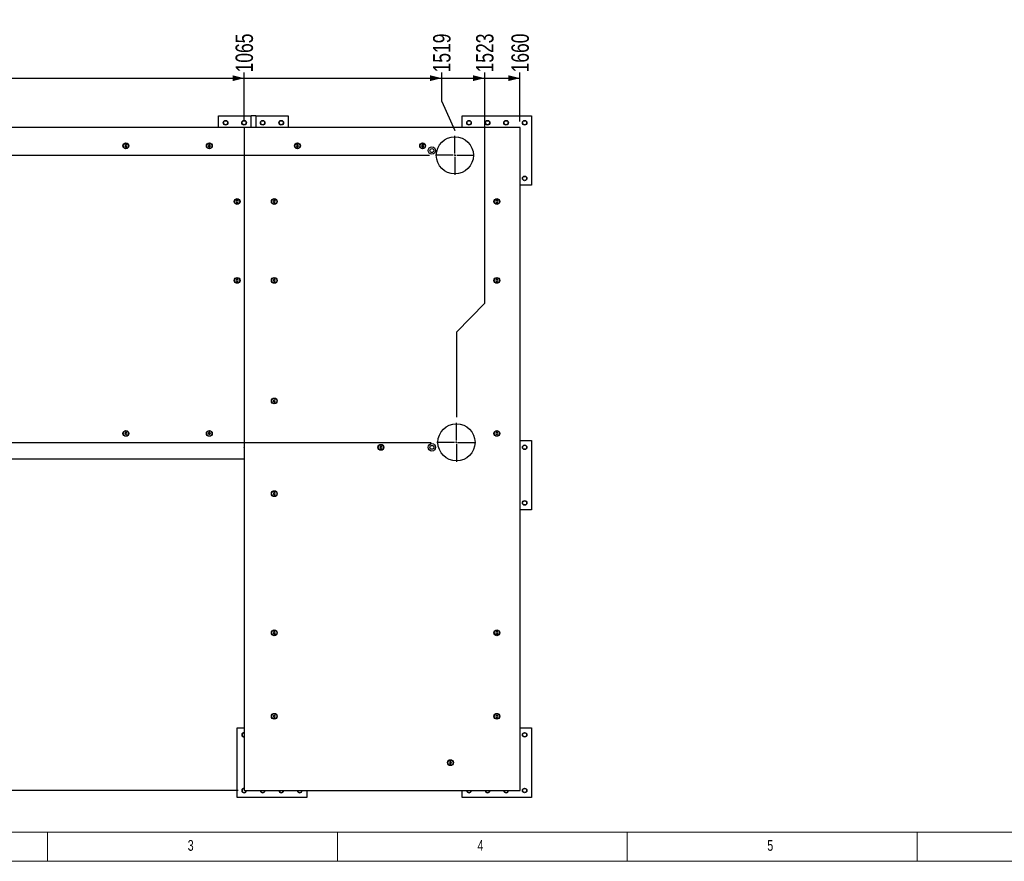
# Model space of a CAD drawing. Header units: millimetres. Extents: x 5 to 589, y 5 to 415.
# Tile 3 of 42: x 92 to 262, y 5 to 150. Entities that reach past the tile are written whole.
import ezdxf

# ---------------------------------------------------------------- set-up
doc = ezdxf.new("R2010")
doc.units = ezdxf.units.MM
doc.linetypes.add('CENTERX2', pattern=[20.32, 12.7, -2.54, 2.54, -2.54])
for name, color, linetype in [('COTES', 1, 'Continuous'), ('NOTES', 6, 'Continuous'), ('TRAIT-MIXTES', 3, 'CENTERX2')]:
    doc.layers.add(name, color=color, linetype=linetype)
doc.layers.add('TRAIT-FORT', color=4, linetype='Continuous', lineweight=25)
doc.styles.add('SLDTEXTSTYLE0', font='TXT', dxfattribs={"width": 0.75})
doc.dimstyles.new('SLDDIMSTYLE5', dxfattribs={"dimtxt": 3, "dimasz": 2, "dimexe": 0, "dimexo": 0.0625, "dimgap": 0.75, "dimtad": 0, "dimtih": 1, "dimtoh": 1, "dimdec": 0, "dimlfac": 12.5, "dimrnd": 1e-09, "dimzin": 12, "dimdsep": 46, "dimtxsty": 'SLDTEXTSTYLE0', "dimsah": 1, "dimcen": 0.09, "dimadec": 0, "dimazin": 3, "dimtfac": 1, "dimtdec": 0, "dimtofl": 0, "dimtmove": 0, "dimatfit": 3, "dimfxl": 1, "dimfrac": 2, "dimtolj": 1, "dimtzin": 12, "dimarcsym": 0})

# ---------------------------------------------------------------- blocks, each defined once
blk = doc.blocks.new('_D_26')
at = {"layer": 'COTES', "color": 1, "transparency": 16777216}
for p, q in [((130.91, 132.62), (130.91, 141.1)), ((64.9, 140.1), (130.91, 140.1))]:
    blk.add_line(p, q, dxfattribs=at)
blk.add_solid([(130.91, 140.1), (128.91, 140.6), (128.91, 139.6)], dxfattribs=at)
at = {"layer": 'COTES', "color": 1, "transparency": 16777216, "insert": (129.43, 141.1), "char_height": 3, "attachment_point": 1, "rotation": 90, "style": 'SLDTEXTSTYLE0'}
blk.add_mtext('1065', dxfattribs=at)
blk = doc.blocks.new('_D_27')
at = {"layer": 'COTES', "color": 1, "transparency": 16777216}
for p, q in [((165, 136.1), (165, 141.1)), ((130.91, 140.1), (165, 140.1)), ((165, 136.1), (167.26, 131.1)), ((167.26, 131.1), (167.26, 131.15))]:
    blk.add_line(p, q, dxfattribs=at)
blk.add_solid([(165, 140.1), (163, 140.6), (163, 139.6)], dxfattribs=at)
at = {"layer": 'COTES', "color": 1, "transparency": 16777216, "insert": (163.51, 141.1), "char_height": 3, "attachment_point": 1, "rotation": 90, "style": 'SLDTEXTSTYLE0'}
blk.add_mtext('1519', dxfattribs=at)
blk = doc.blocks.new('_D_28')
at = {"layer": 'COTES', "color": 1, "transparency": 16777216}
for p, q in [((172.42, 101.27), (172.42, 141.1)), ((165, 140.1), (172.42, 140.1)), ((172.42, 101.27), (167.54, 96.27)), ((167.54, 96.27), (167.54, 81.63))]:
    blk.add_line(p, q, dxfattribs=at)
blk.add_solid([(172.42, 140.1), (170.42, 140.6), (170.42, 139.6)], dxfattribs=at)
at = {"layer": 'COTES', "color": 1, "transparency": 16777216, "insert": (170.93, 141.1), "char_height": 3, "attachment_point": 1, "rotation": 90, "style": 'SLDTEXTSTYLE0'}
blk.add_mtext('1523', dxfattribs=at)
blk = doc.blocks.new('_D_29')
at = {"layer": 'COTES', "color": 1, "transparency": 16777216}
for p, q in [((178.5, 132.62), (178.5, 141.1)), ((172.42, 140.1), (178.5, 140.1))]:
    blk.add_line(p, q, dxfattribs=at)
blk.add_solid([(178.5, 140.1), (176.5, 140.6), (176.5, 139.6)], dxfattribs=at)
at = {"layer": 'COTES', "color": 1, "transparency": 16777216, "insert": (177.02, 141.1), "char_height": 3, "attachment_point": 1, "rotation": 90, "style": 'SLDTEXTSTYLE0'}
blk.add_mtext('1660', dxfattribs=at)
blk = doc.blocks.new('_D_31')
at = {"layer": 'COTES', "color": 1, "transparency": 16777216}
for p, q in [((35.33, 131.62), (35.33, 126.79)), ((162.9, 126.79), (34.33, 126.79))]:
    blk.add_line(p, q, dxfattribs=at)
blk.add_solid([(35.33, 126.79), (35.83, 128.79), (34.83, 128.79)], dxfattribs=at)
at = {"layer": 'COTES', "color": 1, "transparency": 16777216, "insert": (29.89, 128.28), "char_height": 3, "attachment_point": 1, "style": 'SLDTEXTSTYLE0'}
blk.add_mtext('60', dxfattribs=at)
blk = doc.blocks.new('_D_32')
at = {"layer": 'COTES', "color": 1, "transparency": 16777216}
for p, q in [((35.33, 126.79), (35.33, 78.25)), ((39.33, 78.25), (34.33, 78.25)), ((39.33, 78.25), (44.33, 77.27)), ((44.33, 77.27), (163.18, 77.27))]:
    blk.add_line(p, q, dxfattribs=at)
blk.add_solid([(35.33, 78.25), (35.83, 80.25), (34.83, 80.25)], dxfattribs=at)
at = {"layer": 'COTES', "color": 1, "transparency": 16777216, "insert": (27.68, 79.74), "char_height": 3, "attachment_point": 1, "style": 'SLDTEXTSTYLE0'}
blk.add_mtext('679', dxfattribs=at)
blk = doc.blocks.new('_D_35')
at = {"layer": 'COTES', "color": 1, "transparency": 16777216}
for p, q in [((35.33, 67.62), (35.33, 17.22)), ((129.9, 17.22), (34.33, 17.22))]:
    blk.add_line(p, q, dxfattribs=at)
blk.add_solid([(35.33, 17.22), (35.83, 19.22), (34.83, 19.22)], dxfattribs=at)
at = {"layer": 'COTES', "color": 1, "transparency": 16777216, "insert": (25.46, 18.71), "char_height": 3, "attachment_point": 1, "style": 'SLDTEXTSTYLE0'}
blk.add_mtext('1430', dxfattribs=at)
blk = doc.blocks.new('SW_CENTERMARKSYMBOL_2')
at = {"layer": 'TRAIT-MIXTES', "color": 0}
for p, q in [((0, 0.32), (0, 3.36)), ((-0.32, 0), (-3.36, 0)), ((0, 0), (-0.16, 0)), ((0, 0), (0, 0.16)), ((0, 0), (0, -0.16)), ((0, 0), (0.16, 0)), ((0.32, 0), (3.36, 0)), ((0, -0.32), (0, -3.36))]:
    blk.add_line(p, q, dxfattribs=at)
blk = doc.blocks.new('SW_CENTERMARKSYMBOL_3')
at = {"layer": 'TRAIT-MIXTES', "color": 0}
for p, q in [((0, 0.32), (0, 3.36)), ((-0.32, 0), (-3.36, 0)), ((0, 0), (-0.16, 0)), ((0, 0), (0, 0.16)), ((0, 0), (0, -0.16)), ((0, 0), (0.16, 0)), ((0.32, 0), (3.36, 0)), ((0, -0.32), (0, -3.36))]:
    blk.add_line(p, q, dxfattribs=at)

msp = doc.modelspace()

# ---------------------------------------------------------------- linework, layer by layer
at = {"color": 7, "linetype": 'Continuous', "lineweight": 18}
for p, q in [((10, 10), (584, 10)), ((97, 10), (97, 5)), ((147, 5), (147, 10)), ((197, 10), (197, 5)), ((247, 5), (247, 10)), ((5, 5), (589, 5))]:
    msp.add_line(p, q, dxfattribs=at)
at = {"layer": 'TRAIT-FORT', "color": 4, "linetype": 'Continuous', "lineweight": 25}
for p, q in [((126.505, 133.62), (132.105, 133.62)), ((126.505, 131.62), (126.505, 133.62)), ((132.905, 133.62), (132.105, 133.62)), ((132.105, 131.62), (132.105, 133.62)), ((132.905, 133.62), (138.505, 133.62)), ((132.905, 133.62), (132.905, 131.62)), ((138.505, 133.62), (138.505, 131.62)), ((168.505, 131.62), (168.505, 133.62)), ((168.505, 133.62), (180.505, 133.62)), ((180.505, 133.62), (180.505, 121.62)), ((130.905, 131.62), (45.705, 131.62)), ((130.905, 131.62), (130.905, 74.42)), ((130.905, 130.82), (130.913, 130.82)), ((130.913, 131.62), (130.913, 74.42)), ((178.505, 131.62), (130.913, 131.62)), ((178.505, 17.22), (178.505, 131.62)), ((130.905, 130.18), (130.913, 130.18)), ((130.905, 129.22), (130.913, 129.228)), ((110.412, 128.58), (110.32, 128.42)), ((110.32, 128.42), (110.412, 128.26)), ((110.597, 128.58), (110.412, 128.58)), ((110.412, 128.26), (110.597, 128.26)), ((110.689, 128.42), (110.597, 128.58)), ((110.597, 128.26), (110.689, 128.42)), ((124.812, 128.58), (124.72, 128.42)), ((124.72, 128.42), (124.812, 128.26)), ((124.997, 128.58), (124.812, 128.58)), ((124.812, 128.26), (124.997, 128.26)), ((125.089, 128.42), (124.997, 128.58)), ((124.997, 128.26), (125.089, 128.42)), ((140.012, 128.58), (139.92, 128.42)), ((139.92, 128.42), (140.012, 128.26)), ((140.197, 128.58), (140.012, 128.58)), ((140.012, 128.26), (140.197, 128.26)), ((140.289, 128.42), (140.197, 128.58)), ((140.197, 128.26), (140.289, 128.42)), ((161.612, 128.58), (161.52, 128.42)), ((161.52, 128.42), (161.612, 128.26)), ((161.797, 128.58), (161.612, 128.58)), ((161.612, 128.26), (161.797, 128.26)), ((161.889, 128.42), (161.797, 128.58)), ((161.797, 128.26), (161.889, 128.42)), ((180.505, 121.62), (178.505, 121.62)), ((129.612, 118.98), (129.52, 118.82)), ((129.797, 118.98), (129.612, 118.98)), ((129.889, 118.82), (129.797, 118.98)), ((136.012, 118.98), (135.92, 118.82)), ((136.197, 118.98), (136.012, 118.98)), ((136.289, 118.82), (136.197, 118.98)), ((174.412, 118.98), (174.32, 118.82)), ((174.597, 118.98), (174.412, 118.98)), ((174.689, 118.82), (174.597, 118.98)), ((129.52, 118.82), (129.612, 118.66)), ((129.612, 118.66), (129.797, 118.66)), ((129.797, 118.66), (129.889, 118.82)), ((135.92, 118.82), (136.012, 118.66)), ((136.012, 118.66), (136.197, 118.66)), ((136.197, 118.66), (136.289, 118.82)), ((174.32, 118.82), (174.412, 118.66)), ((174.412, 118.66), (174.597, 118.66)), ((174.597, 118.66), (174.689, 118.82)), ((129.612, 105.38), (129.52, 105.22)), ((129.797, 105.38), (129.612, 105.38)), ((129.889, 105.22), (129.797, 105.38)), ((136.012, 105.38), (135.92, 105.22)), ((136.197, 105.38), (136.012, 105.38)), ((136.289, 105.22), (136.197, 105.38)), ((174.412, 105.38), (174.32, 105.22)), ((174.597, 105.38), (174.412, 105.38)), ((174.689, 105.22), (174.597, 105.38)), ((129.52, 105.22), (129.612, 105.06)), ((129.612, 105.06), (129.797, 105.06)), ((129.797, 105.06), (129.889, 105.22)), ((135.92, 105.22), (136.012, 105.06)), ((136.012, 105.06), (136.197, 105.06)), ((136.197, 105.06), (136.289, 105.22)), ((174.32, 105.22), (174.412, 105.06)), ((174.412, 105.06), (174.597, 105.06)), ((174.597, 105.06), (174.689, 105.22)), ((136.012, 84.58), (135.92, 84.42)), ((135.92, 84.42), (136.012, 84.26)), ((136.197, 84.58), (136.012, 84.58)), ((136.012, 84.26), (136.197, 84.26)), ((136.289, 84.42), (136.197, 84.58)), ((136.197, 84.26), (136.289, 84.42)), ((110.412, 78.98), (110.32, 78.82)), ((110.32, 78.82), (110.412, 78.66)), ((110.597, 78.98), (110.412, 78.98)), ((110.412, 78.66), (110.597, 78.66)), ((110.689, 78.82), (110.597, 78.98)), ((110.597, 78.66), (110.689, 78.82)), ((124.812, 78.98), (124.72, 78.82)), ((124.72, 78.82), (124.812, 78.66)), ((124.997, 78.98), (124.812, 78.98)), ((124.812, 78.66), (124.997, 78.66)), ((125.089, 78.82), (124.997, 78.98)), ((124.997, 78.66), (125.089, 78.82)), ((174.412, 78.98), (174.32, 78.82)), ((174.32, 78.82), (174.412, 78.66)), ((174.597, 78.98), (174.412, 78.98)), ((174.412, 78.66), (174.597, 78.66)), ((174.689, 78.82), (174.597, 78.98)), ((174.597, 78.66), (174.689, 78.82)), ((154.412, 76.58), (154.32, 76.42)), ((154.597, 76.58), (154.412, 76.58)), ((154.689, 76.42), (154.597, 76.58)), ((178.505, 77.62), (180.505, 77.62)), ((180.505, 77.62), (180.505, 65.62)), ((130.913, 76.412), (130.905, 76.42)), ((130.913, 75.46), (130.905, 75.46)), ((130.913, 74.82), (130.905, 74.82)), ((154.32, 76.42), (154.412, 76.26)), ((154.412, 76.26), (154.597, 76.26)), ((154.597, 76.26), (154.689, 76.42)), ((64.905, 74.42), (130.905, 74.42)), ((130.905, 74.42), (130.913, 74.42)), ((130.905, 74.42), (130.905, 17.22)), ((136.012, 68.58), (135.92, 68.42)), ((135.92, 68.42), (136.012, 68.26)), ((136.197, 68.58), (136.012, 68.58)), ((136.012, 68.26), (136.197, 68.26)), ((136.289, 68.42), (136.197, 68.58)), ((136.197, 68.26), (136.289, 68.42)), ((180.505, 65.62), (178.505, 65.62)), ((136.012, 44.58), (135.92, 44.42)), ((135.92, 44.42), (136.012, 44.26)), ((136.197, 44.58), (136.012, 44.58)), ((136.012, 44.26), (136.197, 44.26)), ((136.289, 44.42), (136.197, 44.58)), ((136.197, 44.26), (136.289, 44.42)), ((174.412, 44.58), (174.32, 44.42)), ((174.32, 44.42), (174.412, 44.26)), ((174.597, 44.58), (174.412, 44.58)), ((174.412, 44.26), (174.597, 44.26)), ((174.689, 44.42), (174.597, 44.58)), ((174.597, 44.26), (174.689, 44.42)), ((136.012, 30.18), (135.92, 30.02)), ((135.92, 30.02), (136.012, 29.86)), ((136.197, 30.18), (136.012, 30.18)), ((136.012, 29.86), (136.197, 29.86)), ((136.289, 30.02), (136.197, 30.18)), ((136.197, 29.86), (136.289, 30.02)), ((174.412, 30.18), (174.32, 30.02)), ((174.32, 30.02), (174.412, 29.86)), ((174.597, 30.18), (174.412, 30.18)), ((174.412, 29.86), (174.597, 29.86)), ((174.689, 30.02), (174.597, 30.18)), ((174.597, 29.86), (174.689, 30.02)), ((129.705, 16.02), (129.705, 28.02)), ((129.705, 28.02), (130.905, 28.02)), ((178.505, 28.02), (180.505, 28.02)), ((180.505, 28.02), (180.505, 16.02)), ((166.412, 22.18), (166.32, 22.02)), ((166.597, 22.18), (166.412, 22.18)), ((166.689, 22.02), (166.597, 22.18)), ((166.32, 22.02), (166.412, 21.86)), ((166.412, 21.86), (166.597, 21.86)), ((166.597, 21.86), (166.689, 22.02)), ((130.905, 17.22), (178.505, 17.22)), ((131.246, 17.178), (131.249, 17.22)), ((134.446, 17.178), (134.449, 17.22)), ((137.646, 17.178), (137.649, 17.22)), ((140.846, 17.178), (140.849, 17.22)), ((141.705, 17.22), (141.705, 16.02)), ((168.505, 16.02), (168.505, 17.22)), ((170.046, 17.178), (170.049, 17.22)), ((173.246, 17.178), (173.249, 17.22)), ((176.446, 17.178), (176.449, 17.22)), ((141.705, 16.02), (129.705, 16.02)), ((180.505, 16.02), (168.505, 16.02))]:
    msp.add_line(p, q, dxfattribs=at)
for centre, radius in [((127.705, 132.42), 0.4), ((127.705, 132.42), 0.344), ((130.905, 132.42), 0.4), ((130.905, 132.42), 0.344), ((134.105, 132.42), 0.4), ((134.105, 132.42), 0.344), ((137.305, 132.42), 0.4), ((137.305, 132.42), 0.344), ((169.705, 132.42), 0.4), ((169.705, 132.42), 0.344), ((172.905, 132.42), 0.4), ((172.905, 132.42), 0.344), ((176.105, 132.42), 0.4), ((176.105, 132.42), 0.344), ((179.305, 132.42), 0.4), ((179.305, 132.42), 0.344), ((167.261, 126.793), 3.2), ((110.505, 128.42), 0.504), ((110.505, 128.42), 0.452), ((124.905, 128.42), 0.504), ((124.905, 128.42), 0.452), ((140.105, 128.42), 0.504), ((140.105, 128.42), 0.452), ((161.705, 128.42), 0.504), ((161.705, 128.42), 0.452), ((163.305, 127.62), 0.64), ((163.305, 127.62), 0.34), ((179.305, 122.82), 0.4), ((179.305, 122.82), 0.344), ((129.705, 118.82), 0.504), ((129.705, 118.82), 0.452), ((136.105, 118.82), 0.504), ((136.105, 118.82), 0.452), ((174.505, 118.82), 0.504), ((174.505, 118.82), 0.452), ((129.705, 105.22), 0.504), ((129.705, 105.22), 0.452), ((136.105, 105.22), 0.504), ((136.105, 105.22), 0.452), ((174.505, 105.22), 0.504), ((174.505, 105.22), 0.452), ((136.105, 84.42), 0.504), ((136.105, 84.42), 0.452), ((167.541, 77.273), 3.2), ((110.505, 78.82), 0.504), ((110.505, 78.82), 0.452), ((124.905, 78.82), 0.504), ((124.905, 78.82), 0.452), ((174.505, 78.82), 0.504), ((174.505, 78.82), 0.452), ((154.505, 76.42), 0.504), ((154.505, 76.42), 0.452), ((163.305, 76.42), 0.64), ((163.305, 76.42), 0.34), ((179.305, 76.42), 0.4), ((179.305, 76.42), 0.344), ((136.105, 68.42), 0.504), ((136.105, 68.42), 0.452), ((179.305, 66.82), 0.4), ((179.305, 66.82), 0.344), ((136.105, 44.42), 0.504), ((136.105, 44.42), 0.452), ((174.505, 44.42), 0.504), ((174.505, 44.42), 0.452), ((136.105, 30.02), 0.504), ((136.105, 30.02), 0.452), ((174.505, 30.02), 0.504), ((174.505, 30.02), 0.452), ((179.305, 26.82), 0.4), ((179.305, 26.82), 0.344), ((166.505, 22.02), 0.504), ((166.505, 22.02), 0.452), ((179.305, 17.22), 0.4), ((179.305, 17.22), 0.344)]:
    msp.add_circle(centre, radius, dxfattribs=at)
for centre, radius, start, end in [((130.905, 26.82), 0.4, 90, 270), ((130.905, 26.82), 0.344, 90, 270), ((130.905, 17.22), 0.4, 90, 0), ((130.905, 17.22), 0.344, 90, 353.012), ((134.105, 17.22), 0.4, 180, 0), ((134.105, 17.22), 0.344, 180, 353.012), ((137.305, 17.22), 0.4, 180, 0), ((137.305, 17.22), 0.344, 180, 353.012), ((140.505, 17.22), 0.4, 180, 0), ((140.505, 17.22), 0.344, 180, 353.012), ((169.705, 17.22), 0.4, 180, 0), ((169.705, 17.22), 0.344, 180, 353.012), ((172.905, 17.22), 0.4, 180, 0), ((172.905, 17.22), 0.344, 180, 353.012), ((176.105, 17.22), 0.4, 180, 0), ((176.105, 17.22), 0.344, 180, 353.012)]:
    msp.add_arc(centre, radius, start, end, dxfattribs=at)

# ---------------------------------------------------------------- block references
at = {"layer": 'TRAIT-MIXTES', "color": 3}
for name, p in [('SW_CENTERMARKSYMBOL_2', (167.261, 126.793)), ('SW_CENTERMARKSYMBOL_3', (167.541, 77.273))]:
    msp.add_blockref(name, p, dxfattribs=at)

# ---------------------------------------------------------------- texts
at = {"layer": 'NOTES', "color": 211, "char_height": 1.852, "attachment_point": 1, "style": 'SLDTEXTSTYLE0'}
for s, insert in [('3', (121.167, 8.668)), ('4', (171.167, 8.668)), ('5', (221.167, 8.668))]:
    msp.add_mtext(s, dxfattribs=dict(at, insert=insert))

# ---------------------------------------------------------------- dimensions: what is measured, and where the dimension line sits
at = {"layer": 'COTES', "color": 1}
for feature_location, offset, dtype, picture, middle in [((130.913, 131.62), (0, 9.485), 1, '_D_26', (130.913, 145.538)), ((167.261, 130.153), (-2.265, 10.951), 1, '_D_27', (164.996, 145.538)), ((167.541, 80.633), (4.878, 60.471), 1, '_D_28', (172.418, 145.538)), ((178.505, 131.62), (0, 9.485), 1, '_D_29', (178.505, 145.538)), ((130.905, 17.22), (-96.579, 0), 0, '_D_35', (29.893, 17.22)), ((164.181, 77.273), (-129.855, 0.978), 0, '_D_32', (31.001, 78.252)), ((163.901, 126.793), (-129.575, 0), 0, '_D_31', (32.109, 126.793))]:
    dim = msp.add_ordinate_dim(feature_location=feature_location, offset=offset, dtype=dtype, origin=(45.705, 131.62), dimstyle='SLDDIMSTYLE5', dxfattribs=at)
    dim.commit()
    dim.dimension.update_dxf_attribs({"geometry": picture, "text_midpoint": middle})

doc.saveas('drawing.dxf')
